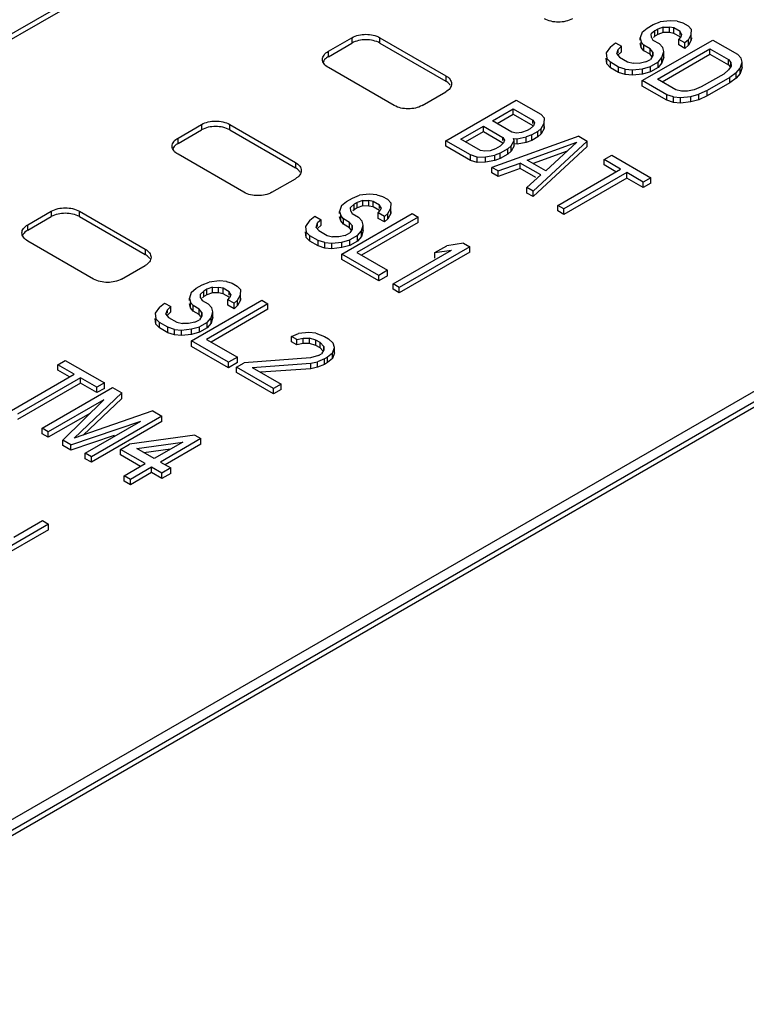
# Model space of a CAD drawing. Header units: millimetres. Extents: x 25 to 197, y 70 to 241.
# Tile 6 of 23: x 83 to 94, y 199 to 214. Entities that reach past the tile are written whole.
import ezdxf

# ---------------------------------------------------------------- set-up
doc = ezdxf.new("R2010")
doc.units = ezdxf.units.MM
doc.header["$LTSCALE"] = 20.234425
doc.layers.get('0').update_dxf_attribs({"linetype": 'CONTINUOUS'})

msp = doc.modelspace()

# ---------------------------------------------------------------- linework, layer by layer
at = {"color": 7, "linetype": 'Continuous'}
for p, q in [((68.95, 205.563), (96.951, 221.729)), ((68.95, 205.481), (96.951, 221.648)), ((78.142, 199.031), (108.265, 216.422)), ((108.406, 216.34), (78.284, 198.949)), ((108.406, 216.259), (78.284, 198.868)), ((92.33, 213.619), (92.436, 213.662)), ((92.588, 213.678), (92.436, 213.662)), ((92.695, 213.669), (92.588, 213.678)), ((92.695, 213.669), (92.779, 213.646)), ((92.779, 213.646), (92.857, 213.601)), ((92.165, 213.506), (92.136, 213.418)), ((92.165, 213.506), (92.24, 213.567)), ((92.24, 213.567), (92.33, 213.619)), ((92.355, 213.526), (92.303, 213.478)), ((92.4, 213.552), (92.355, 213.526)), ((92.355, 213.444), (92.355, 213.526)), ((92.483, 213.582), (92.4, 213.552)), ((92.4, 213.471), (92.4, 213.552)), ((92.483, 213.501), (92.4, 213.471)), ((92.483, 213.501), (92.483, 213.582)), ((92.483, 213.582), (92.575, 213.582)), ((92.575, 213.5), (92.483, 213.501)), ((92.575, 213.5), (92.575, 213.582)), ((92.644, 213.568), (92.575, 213.582)), ((92.644, 213.486), (92.575, 213.5)), ((92.644, 213.486), (92.644, 213.568)), ((92.737, 213.514), (92.644, 213.568)), ((92.737, 213.433), (92.644, 213.486)), ((92.737, 213.462), (92.737, 213.514)), ((92.76, 213.474), (92.737, 213.514)), ((92.857, 213.601), (92.911, 213.544)), ((92.906, 213.469), (92.911, 213.544)), ((87.441, 213.217), (87.794, 213.421)), ((87.441, 213.136), (87.794, 213.34)), ((87.794, 213.421), (87.794, 213.34)), ((88.218, 213.34), (88.218, 213.421)), ((88.218, 213.421), (89.208, 212.85)), ((88.218, 213.34), (89.208, 212.768)), ((91.69, 213.285), (91.764, 213.346)), ((91.764, 213.346), (91.857, 213.292)), ((92.136, 213.385), (92.136, 213.418)), ((92.136, 213.418), (92.153, 213.356)), ((92.153, 213.274), (92.136, 213.336)), ((92.153, 213.274), (92.153, 213.356)), ((92.193, 213.307), (92.153, 213.356)), ((92.167, 212.775), (93.228, 213.387)), ((92.304, 213.425), (92.303, 213.478)), ((92.304, 213.425), (92.328, 213.385)), ((92.328, 213.385), (92.421, 213.332)), ((92.355, 213.444), (92.335, 213.426)), ((92.4, 213.471), (92.355, 213.444)), ((92.717, 213.396), (92.746, 213.431)), ((92.717, 213.314), (92.717, 213.396)), ((92.809, 213.342), (92.717, 213.396)), ((92.76, 213.474), (92.746, 213.431)), ((92.862, 213.39), (92.809, 213.342)), ((92.809, 213.26), (92.809, 213.342)), ((92.862, 213.39), (92.906, 213.469)), ((92.862, 213.308), (92.862, 213.39)), ((92.906, 213.387), (92.862, 213.308)), ((92.906, 213.387), (92.906, 213.469)), ((92.908, 213.418), (92.906, 213.387)), ((93.228, 213.387), (93.599, 213.173)), ((87.441, 213.136), (87.441, 213.217)), ((91.69, 213.285), (91.623, 213.193)), ((91.623, 213.193), (91.633, 213.109)), ((91.784, 213.178), (91.805, 213.244)), ((91.857, 213.292), (91.805, 213.244)), ((91.805, 213.193), (91.805, 213.244)), ((91.857, 213.211), (91.805, 213.163)), ((91.857, 213.211), (91.857, 213.292)), ((92.193, 213.226), (92.153, 213.274)), ((92.193, 213.226), (92.193, 213.307)), ((92.285, 213.254), (92.193, 213.307)), ((92.285, 213.172), (92.193, 213.226)), ((92.285, 213.172), (92.285, 213.254)), ((92.325, 213.205), (92.285, 213.254)), ((92.325, 213.205), (92.326, 213.152)), ((92.325, 213.152), (92.325, 213.205)), ((92.395, 212.799), (93.185, 213.255)), ((92.421, 213.332), (92.475, 213.274)), ((92.464, 213.125), (92.492, 213.212)), ((92.492, 213.212), (92.475, 213.274)), ((92.492, 213.131), (92.492, 213.212)), ((92.809, 213.26), (92.717, 213.314)), ((92.862, 213.308), (92.809, 213.26)), ((93.185, 213.174), (93.185, 213.255)), ((93.185, 213.255), (93.464, 213.095)), ((91.633, 213.028), (91.623, 213.111)), ((91.633, 213.028), (91.633, 213.109)), ((91.688, 213.052), (91.633, 213.109)), ((91.688, 212.97), (91.688, 213.052)), ((91.811, 212.98), (91.688, 213.052)), ((91.784, 213.178), (91.823, 213.13)), ((91.823, 213.13), (91.947, 213.058)), ((91.947, 213.058), (92.031, 213.036)), ((92.221, 213.056), (92.123, 213.035)), ((92.221, 213.056), (92.289, 213.095)), ((92.31, 213.141), (92.285, 213.172)), ((92.326, 213.152), (92.289, 213.095)), ((92.405, 213.055), (92.292, 212.989)), ((92.405, 213.055), (92.464, 213.125)), ((92.405, 212.973), (92.405, 213.055)), ((92.464, 213.043), (92.405, 212.973)), ((92.492, 213.131), (92.464, 213.043)), ((92.464, 213.043), (92.464, 213.125)), ((92.466, 212.758), (93.185, 213.174)), ((93.185, 213.174), (93.464, 213.013)), ((93.464, 213.013), (93.464, 213.095)), ((93.464, 213.095), (93.503, 213.046)), ((93.503, 213.046), (93.504, 212.993)), ((93.503, 212.993), (93.503, 213.046)), ((93.599, 213.173), (93.654, 213.115)), ((93.642, 212.965), (93.671, 213.053)), ((93.671, 213.053), (93.654, 213.115)), ((93.671, 212.972), (93.671, 213.053)), ((88.431, 212.401), (87.441, 212.972)), ((91.688, 212.97), (91.633, 213.028)), ((91.811, 212.898), (91.688, 212.97)), ((91.811, 212.898), (91.811, 212.98)), ((91.911, 212.948), (91.811, 212.98)), ((91.911, 212.867), (91.811, 212.898)), ((91.911, 212.867), (91.911, 212.948)), ((91.911, 212.948), (92.018, 212.939)), ((92.018, 212.939), (92.17, 212.955)), ((92.018, 212.857), (92.018, 212.939)), ((92.123, 213.035), (92.031, 213.036)), ((92.17, 212.955), (92.292, 212.989)), ((92.17, 212.874), (92.17, 212.955)), ((92.292, 212.908), (92.17, 212.874)), ((92.292, 212.908), (92.292, 212.989)), ((92.405, 212.973), (92.292, 212.908)), ((93.467, 212.936), (93.393, 212.875)), ((93.464, 213.013), (93.489, 212.982)), ((93.504, 212.993), (93.467, 212.936)), ((93.583, 212.895), (93.485, 212.821)), ((93.583, 212.895), (93.642, 212.965)), ((93.583, 212.814), (93.583, 212.895)), ((93.671, 212.972), (93.642, 212.884)), ((93.642, 212.884), (93.642, 212.965)), ((89.208, 212.85), (89.208, 212.768)), ((92.018, 212.857), (91.911, 212.867)), ((92.17, 212.874), (92.018, 212.857)), ((92.167, 212.693), (92.167, 212.775)), ((92.538, 212.56), (92.167, 212.775)), ((92.674, 212.639), (92.395, 212.799)), ((93.393, 212.875), (93.054, 212.68)), ((93.485, 212.821), (93.147, 212.626)), ((93.485, 212.74), (93.485, 212.821)), ((93.583, 212.814), (93.485, 212.74)), ((93.642, 212.884), (93.583, 212.814)), ((88.855, 212.401), (89.208, 212.605)), ((92.538, 212.479), (92.167, 212.693)), ((92.758, 212.616), (92.674, 212.639)), ((92.85, 212.615), (92.758, 212.616)), ((92.948, 212.636), (92.85, 212.615)), ((93.054, 212.68), (92.948, 212.636)), ((93.147, 212.626), (93.019, 212.57)), ((93.485, 212.74), (93.147, 212.544)), ((93.147, 212.544), (93.147, 212.626)), ((89.208, 211.87), (90.269, 212.483)), ((90.269, 212.483), (90.64, 212.268)), ((92.538, 212.479), (92.538, 212.56)), ((92.638, 212.529), (92.538, 212.56)), ((92.638, 212.447), (92.538, 212.479)), ((92.638, 212.447), (92.638, 212.529)), ((92.638, 212.529), (92.745, 212.519)), ((92.745, 212.437), (92.638, 212.447)), ((92.745, 212.519), (92.897, 212.535)), ((92.745, 212.437), (92.745, 212.519)), ((92.897, 212.454), (92.745, 212.437)), ((92.897, 212.535), (93.019, 212.57)), ((92.897, 212.454), (92.897, 212.535)), ((93.019, 212.488), (92.897, 212.454)), ((93.019, 212.488), (93.019, 212.57)), ((93.147, 212.544), (93.019, 212.488)), ((89.91, 212.168), (90.226, 212.351)), ((90.226, 212.269), (90.226, 212.351)), ((90.226, 212.351), (90.52, 212.181)), ((90.204, 211.999), (89.91, 212.168)), ((89.981, 212.128), (90.226, 212.269)), ((90.226, 212.269), (90.52, 212.099)), ((90.52, 212.129), (90.52, 212.181)), ((90.52, 212.181), (90.544, 212.141)), ((90.64, 212.268), (90.695, 212.211)), ((90.689, 212.136), (90.695, 212.211)), ((85.178, 211.911), (85.531, 212.115)), ((85.178, 211.829), (85.531, 212.033)), ((85.531, 212.115), (85.531, 212.033)), ((85.956, 212.033), (85.956, 212.115)), ((85.956, 212.115), (86.946, 211.544)), ((85.956, 212.033), (86.946, 211.462)), ((89.437, 211.895), (89.775, 212.09)), ((89.507, 211.854), (89.775, 212.009)), ((89.775, 212.009), (89.775, 212.09)), ((89.775, 212.09), (90.069, 211.921)), ((89.775, 212.009), (90.069, 211.839)), ((90.433, 212.023), (90.349, 211.993)), ((90.478, 212.049), (90.433, 212.023)), ((90.53, 212.097), (90.478, 212.049)), ((90.593, 212.009), (90.503, 211.957)), ((90.544, 212.141), (90.53, 212.097)), ((90.645, 212.057), (90.593, 212.009)), ((90.593, 211.927), (90.593, 212.009)), ((90.645, 212.057), (90.689, 212.136)), ((90.645, 211.975), (90.645, 212.057)), ((90.689, 212.054), (90.645, 211.975)), ((90.689, 212.054), (90.689, 212.136)), ((90.692, 212.085), (90.689, 212.054)), ((85.178, 211.829), (85.178, 211.911)), ((89.208, 211.788), (89.208, 211.87)), ((89.58, 211.656), (89.208, 211.87)), ((89.73, 211.725), (89.437, 211.895)), ((91.213, 211.938), (89.904, 211.468)), ((90.069, 211.875), (90.069, 211.921)), ((90.069, 211.921), (90.093, 211.881)), ((90.093, 211.881), (90.079, 211.837)), ((90.194, 211.796), (90.238, 211.875)), ((90.273, 211.985), (90.204, 211.999)), ((90.238, 211.875), (90.229, 211.906)), ((90.229, 211.906), (90.283, 211.901)), ((90.238, 211.793), (90.238, 211.875)), ((90.349, 211.993), (90.273, 211.985)), ((90.283, 211.901), (90.42, 211.927)), ((90.283, 211.82), (90.283, 211.901)), ((90.503, 211.957), (90.42, 211.927)), ((90.42, 211.845), (90.42, 211.927)), ((90.503, 211.875), (90.42, 211.845)), ((90.503, 211.875), (90.503, 211.957)), ((90.593, 211.927), (90.503, 211.875)), ((90.523, 211.111), (91.336, 211.866)), ((90.645, 211.975), (90.593, 211.927)), ((91.213, 211.938), (91.336, 211.866)), ((91.336, 211.785), (91.336, 211.866)), ((89.58, 211.574), (89.208, 211.788)), ((89.799, 211.711), (89.73, 211.725)), ((89.876, 211.72), (89.799, 211.711)), ((89.959, 211.75), (89.876, 211.72)), ((90.026, 211.789), (89.959, 211.75)), ((90.079, 211.837), (90.026, 211.789)), ((90.142, 211.748), (90.029, 211.683)), ((90.194, 211.796), (90.142, 211.748)), ((90.142, 211.667), (90.142, 211.748)), ((90.194, 211.715), (90.142, 211.667)), ((90.194, 211.715), (90.194, 211.796)), ((90.238, 211.793), (90.194, 211.715)), ((90.283, 211.82), (90.229, 211.824)), ((90.42, 211.845), (90.283, 211.82)), ((90.436, 211.579), (91.184, 211.85)), ((91.336, 211.785), (90.523, 211.029)), ((91.038, 211.715), (90.523, 211.528)), ((91.184, 211.85), (90.714, 211.418)), ((86.168, 211.094), (85.178, 211.666)), ((89.58, 211.574), (89.58, 211.656)), ((89.68, 211.624), (89.58, 211.656)), ((89.68, 211.543), (89.58, 211.574)), ((89.68, 211.624), (89.809, 211.628)), ((89.68, 211.543), (89.68, 211.624)), ((89.809, 211.628), (89.946, 211.653)), ((89.809, 211.546), (89.809, 211.628)), ((89.946, 211.571), (89.809, 211.546)), ((90.029, 211.683), (89.946, 211.653)), ((89.946, 211.571), (89.946, 211.653)), ((90.029, 211.601), (89.946, 211.571)), ((90.029, 211.601), (90.029, 211.683)), ((90.142, 211.667), (90.029, 211.601)), ((90.714, 211.418), (90.436, 211.579)), ((91.595, 211.587), (91.708, 211.652)), ((91.595, 211.505), (91.595, 211.587)), ((91.842, 211.444), (91.595, 211.587)), ((91.708, 211.652), (92.295, 211.313)), ((86.946, 211.544), (86.946, 211.462)), ((89.809, 211.546), (89.68, 211.543)), ((89.904, 211.387), (89.904, 211.468)), ((89.997, 211.415), (89.904, 211.468)), ((89.997, 211.415), (90.33, 211.535)), ((90.33, 211.454), (89.997, 211.333)), ((89.997, 211.333), (89.997, 211.415)), ((90.33, 211.454), (90.33, 211.535)), ((90.639, 211.357), (90.33, 211.535)), ((90.566, 211.318), (90.33, 211.454)), ((90.894, 210.897), (91.842, 211.444)), ((91.771, 211.403), (91.595, 211.505)), ((86.592, 211.094), (86.946, 211.299)), ((89.997, 211.333), (89.904, 211.387)), ((90.639, 211.357), (90.43, 211.165)), ((91.935, 211.39), (90.987, 210.843)), ((91.935, 211.309), (90.987, 210.762)), ((91.935, 211.309), (91.935, 211.39)), ((92.183, 211.248), (91.935, 211.39)), ((92.183, 211.166), (91.935, 211.309)), ((92.295, 211.313), (92.183, 211.248)), ((92.295, 211.231), (92.295, 211.313)), ((90.43, 211.083), (90.43, 211.165)), ((90.523, 211.111), (90.43, 211.165)), ((90.523, 211.029), (90.523, 211.111)), ((92.183, 211.166), (92.183, 211.248)), ((92.295, 211.231), (92.183, 211.166)), ((87.714, 210.954), (87.804, 211.006)), ((87.804, 211.006), (87.91, 211.049)), ((87.958, 210.97), (87.875, 210.939)), ((88.062, 211.066), (87.91, 211.049)), ((87.958, 210.888), (87.958, 210.97)), ((87.958, 210.97), (88.049, 210.969)), ((88.049, 210.887), (88.049, 210.969)), ((88.118, 210.955), (88.049, 210.969)), ((88.169, 211.056), (88.062, 211.066)), ((88.169, 211.056), (88.254, 211.033)), ((88.254, 211.033), (88.331, 210.989)), ((88.331, 210.989), (88.386, 210.931)), ((90.523, 211.029), (90.43, 211.083)), ((87.639, 210.893), (87.611, 210.805)), ((87.639, 210.893), (87.714, 210.954)), ((87.83, 210.913), (87.777, 210.865)), ((87.779, 210.812), (87.777, 210.865)), ((87.83, 210.832), (87.809, 210.813)), ((87.875, 210.939), (87.83, 210.913)), ((87.83, 210.832), (87.83, 210.913)), ((87.875, 210.858), (87.83, 210.832)), ((87.875, 210.858), (87.875, 210.939)), ((87.958, 210.888), (87.875, 210.858)), ((88.049, 210.887), (87.958, 210.888)), ((88.118, 210.873), (88.049, 210.887)), ((88.118, 210.873), (88.118, 210.955)), ((88.211, 210.901), (88.118, 210.955)), ((88.211, 210.82), (88.118, 210.873)), ((88.191, 210.783), (88.221, 210.818)), ((88.211, 210.849), (88.211, 210.901)), ((88.235, 210.862), (88.211, 210.901)), ((88.235, 210.862), (88.221, 210.818)), ((88.336, 210.777), (88.38, 210.856)), ((88.38, 210.856), (88.386, 210.931)), ((88.38, 210.774), (88.38, 210.856)), ((90.894, 210.815), (90.894, 210.897)), ((90.987, 210.843), (90.894, 210.897)), ((90.987, 210.762), (90.894, 210.815)), ((90.987, 210.762), (90.987, 210.843)), ((82.915, 210.605), (83.269, 210.809)), ((82.915, 210.523), (83.269, 210.727)), ((83.269, 210.809), (83.269, 210.727)), ((83.693, 210.727), (83.693, 210.809)), ((83.693, 210.809), (84.683, 210.237)), ((83.693, 210.727), (84.683, 210.156)), ((87.164, 210.672), (87.098, 210.58)), ((87.164, 210.672), (87.239, 210.733)), ((87.239, 210.733), (87.332, 210.68)), ((87.332, 210.68), (87.28, 210.632)), ((87.332, 210.598), (87.332, 210.68)), ((87.611, 210.773), (87.611, 210.805)), ((87.611, 210.805), (87.628, 210.743)), ((87.628, 210.662), (87.611, 210.723)), ((87.628, 210.662), (87.628, 210.743)), ((87.667, 210.694), (87.628, 210.743)), ((87.642, 210.162), (88.702, 210.774)), ((87.667, 210.613), (87.667, 210.694)), ((87.76, 210.641), (87.667, 210.694)), ((87.779, 210.812), (87.802, 210.773)), ((87.802, 210.773), (87.895, 210.719)), ((88.795, 210.721), (87.87, 210.187)), ((87.895, 210.719), (87.95, 210.661)), ((88.191, 210.701), (88.191, 210.783)), ((88.284, 210.729), (88.191, 210.783)), ((88.284, 210.648), (88.191, 210.701)), ((88.336, 210.777), (88.284, 210.729)), ((88.284, 210.648), (88.284, 210.729)), ((88.336, 210.696), (88.284, 210.648)), ((88.336, 210.696), (88.336, 210.777)), ((88.38, 210.774), (88.336, 210.696)), ((88.382, 210.805), (88.38, 210.774)), ((88.702, 210.774), (88.795, 210.721)), ((88.795, 210.639), (88.795, 210.721)), ((82.915, 210.523), (82.915, 210.605)), ((87.098, 210.58), (87.107, 210.496)), ((87.258, 210.566), (87.28, 210.632)), ((87.258, 210.566), (87.298, 210.517)), ((87.28, 210.58), (87.28, 210.632)), ((87.332, 210.598), (87.28, 210.55)), ((87.667, 210.613), (87.628, 210.662)), ((87.76, 210.559), (87.667, 210.613)), ((87.76, 210.559), (87.76, 210.641)), ((87.799, 210.592), (87.76, 210.641)), ((87.785, 210.528), (87.76, 210.559)), ((87.8, 210.539), (87.764, 210.482)), ((87.799, 210.539), (87.799, 210.592)), ((87.799, 210.592), (87.8, 210.539)), ((87.938, 210.512), (87.967, 210.6)), ((87.967, 210.518), (87.938, 210.43)), ((88.795, 210.639), (87.941, 210.146)), ((87.967, 210.6), (87.95, 210.661)), ((87.967, 210.518), (87.967, 210.6)), ((87.107, 210.415), (87.098, 210.499)), ((87.107, 210.415), (87.107, 210.496)), ((87.162, 210.439), (87.107, 210.496)), ((87.162, 210.357), (87.107, 210.415)), ((87.162, 210.357), (87.162, 210.439)), ((87.286, 210.367), (87.162, 210.439)), ((87.298, 210.517), (87.421, 210.445)), ((87.421, 210.445), (87.506, 210.423)), ((87.597, 210.422), (87.506, 210.423)), ((87.696, 210.443), (87.597, 210.422)), ((87.645, 210.342), (87.766, 210.377)), ((87.696, 210.443), (87.764, 210.482)), ((87.879, 210.442), (87.766, 210.377)), ((87.766, 210.295), (87.766, 210.377)), ((87.879, 210.442), (87.938, 210.512)), ((87.879, 210.36), (87.879, 210.442)), ((87.938, 210.43), (87.879, 210.36)), ((87.938, 210.43), (87.938, 210.512)), ((83.905, 209.788), (82.915, 210.36)), ((84.683, 210.237), (84.683, 210.156)), ((87.286, 210.286), (87.162, 210.357)), ((87.286, 210.286), (87.286, 210.367)), ((87.386, 210.336), (87.286, 210.367)), ((87.386, 210.254), (87.286, 210.286)), ((87.386, 210.254), (87.386, 210.336)), ((87.386, 210.336), (87.493, 210.326)), ((87.493, 210.244), (87.386, 210.254)), ((87.493, 210.326), (87.645, 210.342)), ((87.493, 210.244), (87.493, 210.326)), ((87.645, 210.261), (87.493, 210.244)), ((87.645, 210.261), (87.645, 210.342)), ((87.766, 210.295), (87.645, 210.261)), ((87.879, 210.36), (87.766, 210.295)), ((88.415, 209.715), (89.295, 210.224)), ((89.569, 210.274), (88.508, 209.662)), ((89.044, 210.186), (89.225, 210.29)), ((89.044, 210.186), (89.295, 210.224)), ((89.476, 210.328), (89.225, 210.29)), ((89.476, 210.328), (89.569, 210.274)), ((89.569, 210.193), (89.569, 210.274)), ((87.642, 210.08), (87.642, 210.162)), ((88.199, 209.84), (87.642, 210.162)), ((88.199, 209.759), (87.642, 210.08)), ((87.87, 210.187), (88.334, 209.919)), ((89.569, 210.193), (88.508, 209.58)), ((89.044, 210.104), (89.044, 210.186)), ((84.329, 209.788), (84.683, 209.992)), ((88.334, 209.919), (88.199, 209.84)), ((88.199, 209.759), (88.199, 209.84)), ((88.334, 209.837), (88.199, 209.759)), ((88.334, 209.837), (88.334, 209.919)), ((85.377, 209.586), (85.451, 209.648)), ((85.451, 209.648), (85.542, 209.7)), ((85.542, 209.7), (85.647, 209.743)), ((85.612, 209.633), (85.567, 209.607)), ((85.695, 209.663), (85.612, 209.633)), ((85.612, 209.551), (85.612, 209.633)), ((85.8, 209.759), (85.647, 209.743)), ((85.695, 209.582), (85.695, 209.663)), ((85.695, 209.663), (85.787, 209.662)), ((85.787, 209.581), (85.787, 209.662)), ((85.856, 209.649), (85.787, 209.662)), ((85.907, 209.75), (85.8, 209.759)), ((85.856, 209.567), (85.856, 209.649)), ((85.948, 209.595), (85.856, 209.649)), ((85.907, 209.75), (85.991, 209.727)), ((85.991, 209.727), (86.068, 209.682)), ((86.068, 209.682), (86.123, 209.625)), ((88.415, 209.634), (88.415, 209.715)), ((88.508, 209.662), (88.415, 209.715)), ((88.508, 209.58), (88.415, 209.634)), ((88.508, 209.58), (88.508, 209.662)), ((85.377, 209.586), (85.348, 209.499)), ((85.348, 209.466), (85.348, 209.499)), ((85.348, 209.499), (85.365, 209.437)), ((85.567, 209.607), (85.515, 209.559)), ((85.516, 209.506), (85.515, 209.559)), ((85.516, 209.506), (85.54, 209.466)), ((85.567, 209.525), (85.546, 209.506)), ((85.567, 209.525), (85.567, 209.607)), ((85.612, 209.551), (85.567, 209.525)), ((85.695, 209.582), (85.612, 209.551)), ((85.787, 209.581), (85.695, 209.582)), ((85.856, 209.567), (85.787, 209.581)), ((85.948, 209.513), (85.856, 209.567)), ((85.928, 209.476), (85.958, 209.511)), ((85.948, 209.543), (85.948, 209.595)), ((85.972, 209.555), (85.948, 209.595)), ((85.972, 209.555), (85.958, 209.511)), ((86.073, 209.471), (86.117, 209.55)), ((86.117, 209.55), (86.123, 209.625)), ((86.117, 209.468), (86.117, 209.55)), ((86.12, 209.499), (86.117, 209.468)), ((84.901, 209.366), (84.835, 209.274)), ((84.901, 209.366), (84.976, 209.427)), ((84.976, 209.427), (85.069, 209.373)), ((85.069, 209.373), (85.017, 209.325)), ((85.069, 209.292), (85.069, 209.373)), ((85.365, 209.355), (85.348, 209.417)), ((85.365, 209.355), (85.365, 209.437)), ((85.404, 209.388), (85.365, 209.437)), ((85.404, 209.306), (85.365, 209.355)), ((85.379, 208.856), (86.44, 209.468)), ((85.404, 209.306), (85.404, 209.388)), ((85.497, 209.335), (85.404, 209.388)), ((85.497, 209.253), (85.497, 209.335)), ((85.536, 209.286), (85.497, 209.335)), ((85.54, 209.466), (85.633, 209.413)), ((86.532, 209.414), (85.607, 208.88)), ((85.633, 209.413), (85.687, 209.355)), ((86.532, 209.333), (85.678, 208.839)), ((85.704, 209.293), (85.687, 209.355)), ((85.928, 209.395), (85.928, 209.476)), ((86.021, 209.423), (85.928, 209.476)), ((86.021, 209.341), (85.928, 209.395)), ((86.073, 209.471), (86.021, 209.423)), ((86.021, 209.341), (86.021, 209.423)), ((86.073, 209.389), (86.021, 209.341)), ((86.073, 209.389), (86.073, 209.471)), ((86.117, 209.468), (86.073, 209.389)), ((86.44, 209.468), (86.532, 209.414)), ((86.532, 209.333), (86.532, 209.414)), ((84.835, 209.274), (84.845, 209.19)), ((84.845, 209.108), (84.835, 209.192)), ((84.845, 209.108), (84.845, 209.19)), ((84.899, 209.132), (84.845, 209.19)), ((84.996, 209.259), (85.017, 209.325)), ((84.996, 209.259), (85.035, 209.211)), ((85.017, 209.274), (85.017, 209.325)), ((85.069, 209.292), (85.017, 209.244)), ((85.035, 209.211), (85.159, 209.139)), ((85.497, 209.253), (85.404, 209.306)), ((85.522, 209.222), (85.497, 209.253)), ((85.538, 209.233), (85.501, 209.176)), ((85.536, 209.286), (85.538, 209.233)), ((85.536, 209.233), (85.536, 209.286)), ((85.616, 209.135), (85.676, 209.205)), ((85.676, 209.205), (85.704, 209.293)), ((85.704, 209.212), (85.676, 209.124)), ((85.676, 209.124), (85.676, 209.205)), ((85.704, 209.212), (85.704, 209.293)), ((84.899, 209.051), (84.845, 209.108)), ((84.899, 209.051), (84.899, 209.132)), ((85.023, 209.061), (84.899, 209.132)), ((85.023, 208.979), (84.899, 209.051)), ((85.023, 208.979), (85.023, 209.061)), ((85.123, 209.029), (85.023, 209.061)), ((85.159, 209.139), (85.243, 209.116)), ((85.23, 209.02), (85.382, 209.036)), ((85.335, 209.116), (85.243, 209.116)), ((85.433, 209.137), (85.335, 209.116)), ((85.382, 209.036), (85.503, 209.07)), ((85.382, 208.954), (85.382, 209.036)), ((85.433, 209.137), (85.501, 209.176)), ((85.616, 209.135), (85.503, 209.07)), ((85.503, 208.989), (85.503, 209.07)), ((85.616, 209.054), (85.503, 208.989)), ((85.616, 209.054), (85.616, 209.135)), ((85.676, 209.124), (85.616, 209.054)), ((85.123, 208.948), (85.023, 208.979)), ((85.123, 208.948), (85.123, 209.029)), ((85.123, 209.029), (85.23, 209.02)), ((85.23, 208.938), (85.123, 208.948)), ((85.23, 208.938), (85.23, 209.02)), ((85.382, 208.954), (85.23, 208.938)), ((85.503, 208.989), (85.382, 208.954)), ((86.887, 208.923), (86.993, 208.966)), ((86.887, 208.841), (86.887, 208.923)), ((86.965, 208.878), (86.887, 208.923)), ((86.965, 208.878), (87.063, 208.899)), ((87.145, 208.982), (86.993, 208.966)), ((87.063, 208.818), (87.063, 208.899)), ((87.063, 208.899), (87.155, 208.899)), ((87.252, 208.973), (87.145, 208.982)), ((87.155, 208.817), (87.155, 208.899)), ((87.255, 208.867), (87.155, 208.899)), ((87.252, 208.973), (87.383, 208.923)), ((87.383, 208.923), (87.445, 208.887)), ((87.445, 208.887), (87.515, 208.821)), ((85.379, 208.774), (85.379, 208.856)), ((85.936, 208.534), (85.379, 208.856)), ((85.936, 208.452), (85.379, 208.774)), ((85.607, 208.88), (86.071, 208.612)), ((86.965, 208.796), (86.887, 208.841)), ((86.965, 208.796), (86.965, 208.878)), ((87.063, 208.818), (86.965, 208.796)), ((87.155, 208.817), (87.063, 208.818)), ((87.255, 208.785), (87.155, 208.817)), ((87.255, 208.785), (87.255, 208.867)), ((87.317, 208.831), (87.255, 208.867)), ((87.317, 208.75), (87.255, 208.785)), ((87.317, 208.75), (87.317, 208.831)), ((87.372, 208.774), (87.317, 208.831)), ((87.358, 208.706), (87.317, 208.75)), ((87.372, 208.721), (87.372, 208.774)), ((87.372, 208.774), (87.373, 208.721)), ((87.504, 208.671), (87.532, 208.759)), ((87.532, 208.759), (87.515, 208.821)), ((87.532, 208.677), (87.532, 208.759)), ((86.071, 208.612), (85.936, 208.534)), ((86.071, 208.531), (86.071, 208.612)), ((87.17, 208.603), (86.172, 208.528)), ((87.291, 208.638), (87.17, 208.603)), ((87.291, 208.638), (87.336, 208.664)), ((87.373, 208.721), (87.336, 208.664)), ((87.429, 208.61), (87.384, 208.584)), ((87.504, 208.671), (87.429, 208.61)), ((87.429, 208.529), (87.429, 208.61)), ((87.532, 208.677), (87.504, 208.59)), ((87.504, 208.59), (87.504, 208.671)), ((83.368, 208.498), (83.481, 208.563)), ((83.368, 208.417), (83.368, 208.498)), ((83.615, 208.355), (83.368, 208.498)), ((83.481, 208.563), (84.069, 208.224)), ((85.936, 208.452), (85.936, 208.534)), ((86.071, 208.531), (85.936, 208.452)), ((86.06, 208.463), (86.172, 208.528)), ((86.06, 208.381), (86.06, 208.463)), ((86.616, 208.141), (86.06, 208.463)), ((86.296, 208.456), (87.179, 208.52)), ((86.296, 208.456), (86.729, 208.206)), ((87.179, 208.52), (87.278, 208.541)), ((87.179, 208.438), (87.179, 208.52)), ((87.278, 208.459), (87.179, 208.438)), ((87.384, 208.584), (87.278, 208.541)), ((87.278, 208.459), (87.278, 208.541)), ((87.384, 208.502), (87.278, 208.459)), ((87.384, 208.502), (87.384, 208.584)), ((87.429, 208.529), (87.384, 208.502)), ((87.504, 208.59), (87.429, 208.529)), ((82.668, 207.808), (83.615, 208.355)), ((83.708, 208.302), (82.76, 207.755)), ((83.545, 208.315), (83.368, 208.417)), ((83.708, 208.22), (83.708, 208.302)), ((83.956, 208.159), (83.708, 208.302)), ((86.616, 208.059), (86.06, 208.381)), ((87.179, 208.438), (86.422, 208.384)), ((83.708, 208.22), (82.76, 207.673)), ((83.132, 207.54), (84.192, 208.153)), ((83.956, 208.077), (83.708, 208.22)), ((84.069, 208.224), (83.956, 208.159)), ((83.956, 208.077), (83.956, 208.159)), ((84.069, 208.142), (84.069, 208.224)), ((84.192, 208.153), (84.332, 208.072)), ((86.729, 208.206), (86.616, 208.141)), ((86.729, 208.125), (86.729, 208.206)), ((83.616, 207.391), (84.332, 208.072)), ((84.069, 208.142), (83.956, 208.077)), ((84.332, 207.991), (84.332, 208.072)), ((86.616, 208.059), (86.616, 208.141)), ((86.729, 208.125), (86.616, 208.059)), ((84.06, 207.969), (83.225, 207.487)), ((84.06, 207.969), (83.441, 207.362)), ((84.332, 207.991), (83.752, 207.439)), ((83.858, 207.77), (83.225, 207.405)), ((84.796, 207.804), (83.616, 207.391)), ((84.935, 207.724), (83.874, 207.112)), ((84.796, 207.804), (84.935, 207.724)), ((84.935, 207.642), (84.935, 207.724)), ((83.565, 207.29), (84.616, 207.647)), ((83.781, 207.165), (84.616, 207.647)), ((84.935, 207.642), (83.874, 207.03)), ((83.132, 207.459), (83.132, 207.54)), ((83.225, 207.487), (83.132, 207.54)), ((83.225, 207.405), (83.132, 207.459)), ((83.225, 207.405), (83.225, 207.487)), ((84.216, 207.43), (83.565, 207.209)), ((85.43, 207.438), (84.449, 207.301)), ((85.43, 207.438), (85.523, 207.385)), ((83.441, 207.28), (83.441, 207.362)), ((83.565, 207.29), (83.441, 207.362)), ((83.565, 207.209), (83.441, 207.28)), ((83.565, 207.209), (83.565, 207.29)), ((84.314, 207.223), (84.449, 207.301)), ((84.558, 207.238), (85.249, 207.334)), ((85.249, 207.334), (84.82, 207.086)), ((85.523, 207.385), (84.913, 207.033)), ((85.523, 207.303), (84.984, 206.992)), ((85.523, 207.303), (85.523, 207.385)), ((83.781, 207.083), (83.781, 207.165)), ((83.874, 207.112), (83.781, 207.165)), ((83.874, 207.03), (83.874, 207.112)), ((84.314, 207.141), (84.314, 207.223)), ((84.685, 207.008), (84.314, 207.223)), ((84.614, 206.967), (84.314, 207.141)), ((84.82, 207.086), (84.558, 207.238)), ((85.063, 207.227), (84.663, 207.171)), ((83.874, 207.03), (83.781, 207.083)), ((84.369, 206.826), (84.685, 207.008)), ((84.913, 207.033), (85.068, 206.943)), ((84.369, 206.744), (84.369, 206.826)), ((84.462, 206.772), (84.369, 206.826)), ((84.778, 206.955), (84.462, 206.772)), ((84.778, 206.873), (84.462, 206.691)), ((84.778, 206.873), (84.778, 206.955)), ((84.933, 206.865), (84.778, 206.955)), ((84.933, 206.784), (84.778, 206.873)), ((85.068, 206.943), (84.933, 206.865)), ((84.933, 206.784), (84.933, 206.865)), ((85.068, 206.862), (84.933, 206.784)), ((85.068, 206.862), (85.068, 206.943)), ((84.462, 206.691), (84.369, 206.744)), ((84.462, 206.691), (84.462, 206.772)), ((83.229, 206.096), (82.168, 205.484)), ((82.707, 205.902), (83.136, 206.15)), ((83.136, 206.15), (83.229, 206.096)), ((83.229, 206.014), (83.229, 206.096)), ((83.229, 206.014), (82.168, 205.402))]:
    msp.add_line(p, q, dxfattribs=at)
for points, knots in [([(91.118, 213.707), (91.055, 213.671), (90.905, 213.642), (90.756, 213.671), (90.693, 213.707)], [0, 0, 0, 0, 0.499998, 1, 1, 1, 1]), ([(87.794, 213.421), (87.857, 213.458), (88.006, 213.487), (88.155, 213.458), (88.218, 213.421)], [0, 0, 0, 0, 0.499998, 1, 1, 1, 1]), ([(88.218, 213.34), (88.155, 213.376), (88.006, 213.405), (87.857, 213.376), (87.794, 213.34)], [0, 0, 0, 0, 0.499999, 1, 1, 1, 1]), ([(87.353, 213.095), (87.353, 213.118), (87.373, 213.17), (87.416, 213.203), (87.441, 213.217)], [0, 0, 0, 0, 0.449966, 1, 1, 1, 1]), ([(87.441, 212.972), (87.416, 212.987), (87.373, 213.019), (87.353, 213.071), (87.353, 213.095)], [0, 0, 0, 0, 0.550036, 1, 1, 1, 1]), ([(87.441, 213.136), (87.432, 213.131), (87.401, 213.11), (87.374, 213.082), (87.363, 213.058)], [0, 0, 0, 0, 0.277843, 1, 1, 1, 1]), ([(89.208, 212.85), (89.233, 212.836), (89.276, 212.803), (89.296, 212.751), (89.296, 212.727)], [0, 0, 0, 0, 0.550036, 1, 1, 1, 1]), ([(89.278, 212.705), (89.274, 212.711), (89.255, 212.737), (89.229, 212.756), (89.208, 212.768)], [0, 0, 0, 0, 0.229505, 1, 1, 1, 1]), ([(89.296, 212.727), (89.296, 212.704), (89.276, 212.652), (89.233, 212.619), (89.208, 212.605)], [0, 0, 0, 0, 0.449966, 1, 1, 1, 1]), ([(88.855, 212.401), (88.792, 212.365), (88.643, 212.336), (88.494, 212.365), (88.431, 212.401)], [0, 0, 0, 0, 0.499998, 1, 1, 1, 1]), ([(85.531, 212.115), (85.594, 212.151), (85.744, 212.18), (85.893, 212.151), (85.956, 212.115)], [0, 0, 0, 0, 0.499998, 1, 1, 1, 1]), ([(85.956, 212.033), (85.893, 212.07), (85.744, 212.099), (85.594, 212.07), (85.531, 212.033)], [0, 0, 0, 0, 0.499999, 1, 1, 1, 1]), ([(85.09, 211.788), (85.09, 211.812), (85.111, 211.864), (85.153, 211.897), (85.178, 211.911)], [0, 0, 0, 0, 0.449966, 1, 1, 1, 1]), ([(85.178, 211.666), (85.153, 211.68), (85.111, 211.713), (85.09, 211.765), (85.09, 211.788)], [0, 0, 0, 0, 0.550036, 1, 1, 1, 1]), ([(85.178, 211.829), (85.169, 211.824), (85.138, 211.804), (85.111, 211.776), (85.1, 211.751)], [0, 0, 0, 0, 0.277843, 1, 1, 1, 1]), ([(86.946, 211.544), (86.97, 211.529), (87.013, 211.496), (87.034, 211.444), (87.034, 211.421)], [0, 0, 0, 0, 0.550036, 1, 1, 1, 1]), ([(87.015, 211.399), (87.011, 211.405), (86.992, 211.43), (86.967, 211.45), (86.946, 211.462)], [0, 0, 0, 0, 0.229505, 1, 1, 1, 1]), ([(87.034, 211.421), (87.034, 211.398), (87.013, 211.346), (86.97, 211.313), (86.946, 211.299)], [0, 0, 0, 0, 0.449966, 1, 1, 1, 1]), ([(86.592, 211.094), (86.529, 211.058), (86.38, 211.029), (86.231, 211.058), (86.168, 211.094)], [0, 0, 0, 0, 0.499998, 1, 1, 1, 1]), ([(83.269, 210.809), (83.332, 210.845), (83.481, 210.874), (83.63, 210.845), (83.693, 210.809)], [0, 0, 0, 0, 0.499998, 1, 1, 1, 1]), ([(83.693, 210.727), (83.63, 210.763), (83.481, 210.792), (83.332, 210.763), (83.269, 210.727)], [0, 0, 0, 0, 0.499999, 1, 1, 1, 1]), ([(82.827, 210.482), (82.827, 210.506), (82.848, 210.558), (82.89, 210.59), (82.915, 210.605)], [0, 0, 0, 0, 0.449966, 1, 1, 1, 1]), ([(82.915, 210.523), (82.906, 210.518), (82.875, 210.498), (82.849, 210.469), (82.837, 210.445)], [0, 0, 0, 0, 0.277843, 1, 1, 1, 1]), ([(82.915, 210.36), (82.89, 210.374), (82.848, 210.407), (82.827, 210.459), (82.827, 210.482)], [0, 0, 0, 0, 0.550036, 1, 1, 1, 1]), ([(84.683, 210.237), (84.708, 210.223), (84.75, 210.19), (84.771, 210.138), (84.771, 210.115)], [0, 0, 0, 0, 0.550036, 1, 1, 1, 1]), ([(84.752, 210.092), (84.749, 210.099), (84.73, 210.124), (84.704, 210.143), (84.683, 210.156)], [0, 0, 0, 0, 0.229505, 1, 1, 1, 1]), ([(84.771, 210.115), (84.771, 210.091), (84.75, 210.039), (84.708, 210.007), (84.683, 209.992)], [0, 0, 0, 0, 0.449966, 1, 1, 1, 1]), ([(84.329, 209.788), (84.266, 209.752), (84.117, 209.723), (83.968, 209.752), (83.905, 209.788)], [0, 0, 0, 0, 0.499998, 1, 1, 1, 1])]:
    msp.add_open_spline(points, degree=3, knots=knots, dxfattribs=at)

doc.saveas('drawing.dxf')
